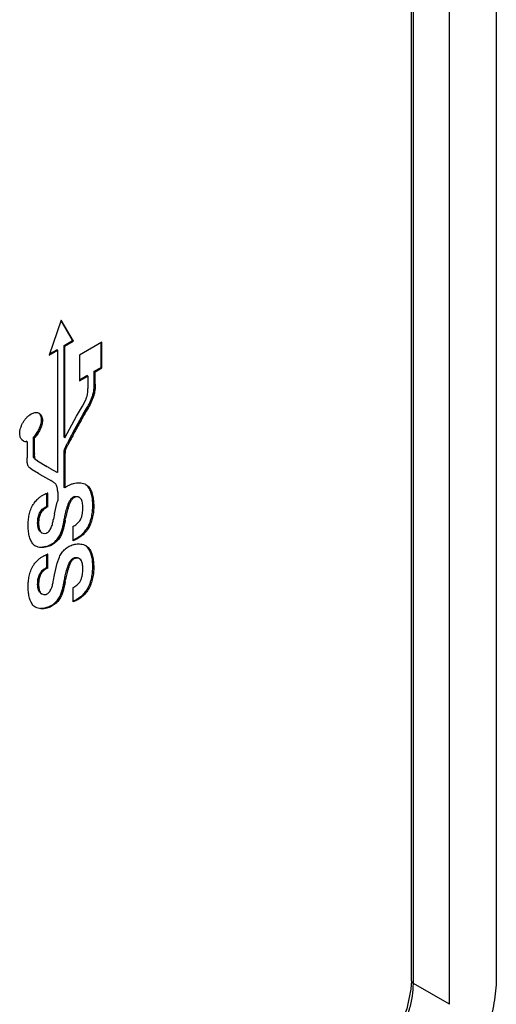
# Model space of a CAD drawing. Header units: inches. Extents: x 0 to 22, y 0 to 17.
# Tile 17 of 38: x 4.442 to 4.801, y 10.976 to 11.718. Entities that reach past the tile are written whole.
import ezdxf

# ---------------------------------------------------------------- set-up
doc = ezdxf.new("R2010")
doc.units = ezdxf.units.IN
doc.header["$LTSCALE"] = 1.21
doc.header["$MEASUREMENT"] = 0
doc.layers.get('0').update_dxf_attribs({"linetype": 'CONTINUOUS'})

msp = doc.modelspace()

# ---------------------------------------------------------------- linework, layer by layer
at = {"color": 7, "linetype": 'CONTINUOUS'}
for p, q in [((4.80065, 13.56465), (4.80065, 10.99701)), ((4.73672, 10.99361), (4.73672, 13.56132)), ((4.73818, 10.99158), (4.73818, 13.55928)), ((4.76531, 10.97592), (4.76531, 13.54362)), ((4.47288, 11.49178), (4.46373, 11.46538)), ((4.48132, 11.47636), (4.47271, 11.49127)), ((4.48203, 11.47595), (4.47288, 11.49178)), ((4.47494, 11.47267), (4.48132, 11.47636)), ((4.47564, 11.47226), (4.47494, 11.47267)), ((4.47494, 11.40359), (4.47494, 11.47267)), ((4.47564, 11.47226), (4.48203, 11.47595)), ((4.47564, 11.40318), (4.47564, 11.47226)), ((4.48203, 11.47595), (4.48132, 11.47636)), ((4.50352, 11.47522), (4.48666, 11.46548)), ((4.50281, 11.45616), (4.50281, 11.47481)), ((4.50352, 11.45575), (4.50352, 11.47522)), ((4.46373, 11.46538), (4.47014, 11.46908)), ((4.46409, 11.4664), (4.46943, 11.46949)), ((4.47014, 11.46908), (4.46943, 11.46949)), ((4.47014, 11.37681), (4.47014, 11.46908)), ((4.48666, 11.46548), (4.48666, 11.44602)), ((4.49772, 11.45322), (4.50281, 11.45616)), ((4.50352, 11.45575), (4.50281, 11.45616)), ((4.48666, 11.44683), (4.4922, 11.45003)), ((4.48666, 11.44602), (4.49291, 11.44963)), ((4.49291, 11.44963), (4.4922, 11.45003)), ((4.49291, 11.44963), (4.49291, 11.44037)), ((4.49843, 11.45281), (4.49772, 11.45322)), ((4.49772, 11.44397), (4.49772, 11.45322)), ((4.49843, 11.45281), (4.50352, 11.45575)), ((4.49843, 11.44356), (4.49843, 11.45281)), ((4.49843, 11.44356), (4.49772, 11.44397)), ((4.48443, 11.41929), (4.48875, 11.42698)), ((4.48875, 11.42698), (4.49124, 11.43173)), ((4.4555, 11.42197), (4.45618, 11.42167)), ((4.47564, 11.40318), (4.48443, 11.41929)), ((4.48304, 11.40948), (4.48941, 11.42079)), ((4.48941, 11.42079), (4.49191, 11.42514)), ((4.49262, 11.42473), (4.49191, 11.42514)), ((4.45869, 11.41611), (4.45798, 11.41652)), ((4.47885, 11.40148), (4.48304, 11.40948)), ((4.4443, 11.40067), (4.44314, 11.40161)), ((4.44704, 11.40013), (4.44634, 11.40054)), ((4.44704, 11.40013), (4.44704, 11.38805)), ((4.45255, 11.40307), (4.45184, 11.40348)), ((4.45184, 11.39164), (4.45184, 11.40348)), ((4.45255, 11.39123), (4.45255, 11.40307)), ((4.47564, 11.40318), (4.47494, 11.40359)), ((4.45255, 11.39123), (4.45184, 11.39164)), ((4.47494, 11.3903), (4.475, 11.39292)), ((4.47564, 11.38989), (4.47494, 11.3903)), ((4.47494, 11.36567), (4.47494, 11.3903)), ((4.4757, 11.39252), (4.475, 11.39292)), ((4.4757, 11.39252), (4.47564, 11.38989)), ((4.47564, 11.38989), (4.47564, 11.36526)), ((4.45497, 11.3857), (4.45426, 11.38611)), ((4.45497, 11.3857), (4.46195, 11.38152)), ((4.46142, 11.38183), (4.46195, 11.38152)), ((4.45094, 11.37904), (4.44941, 11.38013)), ((4.45567, 11.3761), (4.45094, 11.37904)), ((4.46565, 11.37042), (4.45663, 11.37554)), ((4.46454, 11.38003), (4.46954, 11.37718)), ((4.47014, 11.37681), (4.46943, 11.37722)), ((4.47014, 11.37681), (4.46954, 11.37718)), ((4.46565, 11.37042), (4.46494, 11.37083)), ((4.49124, 11.36792), (4.49329, 11.36626)), ((4.46201, 11.35141), (4.46201, 11.36146)), ((4.46272, 11.351), (4.46272, 11.36146)), ((4.47014, 11.36204), (4.47014, 11.35559)), ((4.47564, 11.36526), (4.47494, 11.36567)), ((4.49329, 11.36626), (4.49258, 11.36667)), ((4.46782, 11.34582), (4.46985, 11.35459)), ((4.46985, 11.35459), (4.47014, 11.35559)), ((4.4832, 11.35833), (4.48249, 11.35874)), ((4.48662, 11.35803), (4.48591, 11.35844)), ((4.48761, 11.35715), (4.48662, 11.35803)), ((4.45754, 11.34661), (4.45683, 11.34702)), ((4.46272, 11.351), (4.46201, 11.35141)), ((4.46782, 11.34582), (4.46701, 11.34176)), ((4.4973, 11.35164), (4.49659, 11.35205)), ((4.45575, 11.33852), (4.45505, 11.33893)), ((4.47515, 11.34141), (4.47544, 11.34292)), ((4.47586, 11.341), (4.47515, 11.34141)), ((4.47614, 11.34252), (4.47544, 11.34292)), ((4.47586, 11.341), (4.47614, 11.34252)), ((4.45652, 11.33276), (4.4557, 11.33432)), ((4.45723, 11.33235), (4.45652, 11.33276)), ((4.45723, 11.33235), (4.45821, 11.3315)), ((4.4575, 11.33191), (4.45821, 11.3315)), ((4.45821, 11.3315), (4.45985, 11.33102)), ((4.45985, 11.33102), (4.46145, 11.3312)), ((4.47263, 11.32951), (4.47193, 11.32992)), ((4.48155, 11.3362), (4.48155, 11.32544)), ((4.49322, 11.33481), (4.49251, 11.33522)), ((4.46836, 11.32404), (4.46765, 11.32445)), ((4.46201, 11.32082), (4.4613, 11.32123)), ((4.46201, 11.30527), (4.46201, 11.31534)), ((4.46272, 11.30486), (4.46272, 11.31534)), ((4.49124, 11.32177), (4.49329, 11.3201)), ((4.49329, 11.3201), (4.49258, 11.32051)), ((4.46782, 11.29968), (4.46985, 11.30845)), ((4.46985, 11.30845), (4.47148, 11.31314)), ((4.4832, 11.3122), (4.48249, 11.3126)), ((4.48662, 11.31189), (4.48591, 11.3123)), ((4.48761, 11.31101), (4.48662, 11.31189)), ((4.45754, 11.30048), (4.45683, 11.30089)), ((4.46272, 11.30486), (4.46201, 11.30527)), ((4.4973, 11.3055), (4.49659, 11.30591)), ((4.45575, 11.29238), (4.45505, 11.29279)), ((4.46701, 11.29564), (4.46782, 11.29968)), ((4.47515, 11.29527), (4.47544, 11.29678)), ((4.47586, 11.29486), (4.47515, 11.29527)), ((4.47614, 11.29637), (4.47544, 11.29678)), ((4.47586, 11.29486), (4.47614, 11.29637)), ((4.45652, 11.28661), (4.4557, 11.28818)), ((4.45723, 11.2862), (4.45652, 11.28661)), ((4.45723, 11.2862), (4.45819, 11.28538)), ((4.45748, 11.28579), (4.45819, 11.28538)), ((4.45819, 11.28538), (4.45982, 11.28489)), ((4.48155, 11.29007), (4.48155, 11.27931)), ((4.49322, 11.28866), (4.49251, 11.28907)), ((4.45982, 11.28489), (4.46145, 11.28505)), ((4.46836, 11.27791), (4.46765, 11.27832)), ((4.47263, 11.28338), (4.47193, 11.28379)), ((4.46201, 11.27466), (4.4613, 11.27507)), ((4.73672, 10.99361), (4.73638, 10.98734)), ((4.76531, 10.97592), (4.73818, 10.99158))]:
    msp.add_line(p, q, dxfattribs=at)
msp.add_lwpolyline([(4.73638, 10.98734), (4.73324, 10.97239), (4.72689, 10.95683), (4.71786, 10.94222), (4.70705, 10.93002)], dxfattribs=at)
for centre, radius, start, end in [((4.53978, 11.5196), 0.16633, 239.62304, 240.00567), ((4.79712, 11.96234), 0.67059, 240.01265, 240.26702), ((4.48671, 11.36005), 0.00907, 60.01865, 65.16338), ((4.47118, 11.33505), 0.02773, 107.76217, 108.68742), ((4.48554, 11.35427), 0.01479, 122.47783, 131.98162), ((4.45727, 11.32804), 0.00755, 220.47376, 234.17328), ((4.45743, 11.32826), 0.00782, 234.17304, 240.01492), ((4.47074, 11.29009), 0.02649, 107.63724, 108.60457), ((4.4867, 11.3139), 0.00907, 60.01912, 65.16708), ((4.45729, 11.28192), 0.00756, 220.46285, 234.18826), ((4.45745, 11.28214), 0.00783, 234.18779, 240.01507)]:
    msp.add_arc(centre, radius, start, end, dxfattribs=at)
for points, knots in [([(4.49843, 11.44356), (4.49843, 11.44205), (4.49832, 11.43974), (4.4978, 11.43665), (4.49716, 11.43424), (4.49626, 11.43183), (4.4948, 11.42862), (4.49351, 11.42628), (4.49262, 11.42473)], [0, 0, 0, 0, 0.226219, 0.345953, 0.470252, 0.599279, 0.731864, 1, 1, 1, 1]), ([(4.49726, 11.43809), (4.49743, 11.43909), (4.49766, 11.44104), (4.49772, 11.44301), (4.49772, 11.44397)], [0, 0, 0, 0, 0.512494, 1, 1, 1, 1]), ([(4.49124, 11.43173), (4.49157, 11.43246), (4.492, 11.43356), (4.49242, 11.43505), (4.4927, 11.4365), (4.49288, 11.43827), (4.49291, 11.43968), (4.49291, 11.44037)], [0, 0, 0, 0, 0.269648, 0.399042, 0.52491, 0.767852, 1, 1, 1, 1]), ([(4.49537, 11.43188), (4.4958, 11.4329), (4.49657, 11.43493), (4.49707, 11.43705), (4.49726, 11.43809)], [0, 0, 0, 0, 0.51203, 1, 1, 1, 1]), ([(4.49191, 11.42514), (4.49255, 11.42624), (4.49377, 11.42844), (4.49487, 11.43072), (4.49537, 11.43188)], [0, 0, 0, 0, 0.501272, 1, 1, 1, 1]), ([(4.44152, 11.4062), (4.44152, 11.40687), (4.44165, 11.40827), (4.44215, 11.4104), (4.44294, 11.41257), (4.444, 11.41469), (4.44531, 11.41666), (4.44679, 11.41843), (4.44839, 11.41992), (4.44953, 11.42073), (4.45011, 11.42106)], [0, 0, 0, 0, 0.11259, 0.235836, 0.366247, 0.500121, 0.633951, 0.764272, 0.887438, 1, 1, 1, 1]), ([(4.45011, 11.42106), (4.45057, 11.42133), (4.45149, 11.42177), (4.4529, 11.42217), (4.45425, 11.42226), (4.45511, 11.42211), (4.4555, 11.42197)], [0, 0, 0, 0, 0.281126, 0.540436, 0.778757, 1, 1, 1, 1]), ([(4.45798, 11.41652), (4.45798, 11.41705), (4.4579, 11.41806), (4.45754, 11.41948), (4.45695, 11.4207), (4.45639, 11.42137), (4.45607, 11.42164)], [0, 0, 0, 0, 0.281113, 0.540423, 0.778751, 1, 1, 1, 1]), ([(4.45618, 11.42167), (4.45658, 11.42143), (4.45733, 11.42079), (4.45811, 11.41947), (4.45859, 11.41787), (4.45869, 11.41672), (4.45869, 11.41611)], [0, 0, 0, 0, 0.219704, 0.455425, 0.714877, 1, 1, 1, 1]), ([(4.49262, 11.42473), (4.49143, 11.42267), (4.48965, 11.41959), (4.48729, 11.41547), (4.48555, 11.41238), (4.48386, 11.4093), (4.48223, 11.40621), (4.48062, 11.40308), (4.47952, 11.40099), (4.47895, 11.39994)], [0, 0, 0, 0, 0.251742, 0.377657, 0.502952, 0.62715, 0.750054, 0.873445, 1, 1, 1, 1]), ([(4.45184, 11.40348), (4.45227, 11.40387), (4.4531, 11.40475), (4.45422, 11.40624), (4.45525, 11.40788), (4.45616, 11.40963), (4.45692, 11.41142), (4.4575, 11.41319), (4.45788, 11.41489), (4.45798, 11.416), (4.45798, 11.41652)], [0, 0, 0, 0, 0.118682, 0.246036, 0.378864, 0.513616, 0.646609, 0.774193, 0.892949, 1, 1, 1, 1]), ([(4.45869, 11.41611), (4.45869, 11.41559), (4.45858, 11.41448), (4.45821, 11.41278), (4.45763, 11.41101), (4.45687, 11.40922), (4.45596, 11.40748), (4.45493, 11.40583), (4.45381, 11.40434), (4.45298, 11.40346), (4.45255, 11.40307)], [0, 0, 0, 0, 0.107051, 0.225807, 0.353391, 0.486384, 0.621136, 0.753964, 0.881318, 1, 1, 1, 1]), ([(4.44194, 11.40368), (4.44187, 11.40387), (4.44162, 11.40469), (4.44152, 11.40555), (4.44152, 11.4062)], [0, 0, 0, 0, 0.239187, 1, 1, 1, 1]), ([(4.44314, 11.40161), (4.44288, 11.40189), (4.44241, 11.40255), (4.44207, 11.40329), (4.44194, 11.40368)], [0, 0, 0, 0, 0.486372, 1, 1, 1, 1]), ([(4.44704, 11.40013), (4.44657, 11.40007), (4.4456, 11.40009), (4.4447, 11.40043), (4.4443, 11.40067)], [0, 0, 0, 0, 0.508735, 1, 1, 1, 1]), ([(4.475, 11.39292), (4.47502, 11.39327), (4.47515, 11.39397), (4.47549, 11.39503), (4.47596, 11.3961), (4.4765, 11.39718), (4.4771, 11.39826), (4.47789, 11.39969), (4.47847, 11.40077), (4.47885, 11.40148)], [0, 0, 0, 0, 0.109517, 0.226716, 0.350937, 0.480253, 0.612045, 0.743398, 1, 1, 1, 1]), ([(4.47895, 11.39994), (4.47861, 11.39932), (4.47792, 11.39807), (4.47691, 11.39622), (4.47607, 11.39439), (4.47575, 11.39313), (4.4757, 11.39252)], [0, 0, 0, 0, 0.261287, 0.524868, 0.774957, 1, 1, 1, 1]), ([(4.45426, 11.38611), (4.45406, 11.38624), (4.45366, 11.38648), (4.45307, 11.38686), (4.45253, 11.38733), (4.45211, 11.38797), (4.4519, 11.38877), (4.45183, 11.38968), (4.45183, 11.39065), (4.45184, 11.39131), (4.45184, 11.39164)], [0, 0, 0, 0, 0.106673, 0.214512, 0.321915, 0.432531, 0.556704, 0.697515, 0.848451, 1, 1, 1, 1]), ([(4.45255, 11.39123), (4.45255, 11.3909), (4.45254, 11.39024), (4.45254, 11.38927), (4.45261, 11.38836), (4.45282, 11.38756), (4.45324, 11.38693), (4.45378, 11.38645), (4.45437, 11.38607), (4.45477, 11.38583), (4.45497, 11.3857)], [0, 0, 0, 0, 0.151549, 0.302485, 0.443296, 0.567469, 0.678085, 0.785488, 0.893327, 1, 1, 1, 1]), ([(4.44941, 11.38013), (4.44918, 11.38032), (4.44873, 11.38073), (4.44814, 11.38144), (4.44766, 11.3823), (4.44735, 11.38329), (4.44717, 11.3844), (4.44708, 11.38558), (4.44705, 11.38681), (4.44704, 11.38764), (4.44704, 11.38805)], [0, 0, 0, 0, 0.104846, 0.211327, 0.322366, 0.442404, 0.572738, 0.711435, 0.855188, 1, 1, 1, 1]), ([(4.47014, 11.36204), (4.47014, 11.36256), (4.47011, 11.36357), (4.46996, 11.36503), (4.46969, 11.36617), (4.46938, 11.36699), (4.46901, 11.3677), (4.46841, 11.36847), (4.46755, 11.36923), (4.46662, 11.36986), (4.46597, 11.37024), (4.46565, 11.37042)], [0, 0, 0, 0, 0.151974, 0.297568, 0.432515, 0.495332, 0.555164, 0.669085, 0.780104, 0.890521, 1, 1, 1, 1]), ([(4.4776, 11.36674), (4.4783, 11.36719), (4.47971, 11.36793), (4.48122, 11.36846), (4.48196, 11.36866)], [0, 0, 0, 0, 0.521229, 1, 1, 1, 1]), ([(4.48196, 11.36866), (4.48271, 11.36887), (4.48421, 11.36918), (4.48645, 11.36929), (4.48858, 11.36901), (4.4899, 11.36857), (4.49052, 11.36828)], [0, 0, 0, 0, 0.268777, 0.523957, 0.766835, 1, 1, 1, 1]), ([(4.45466, 11.35653), (4.45524, 11.35712), (4.45645, 11.35819), (4.45777, 11.35912), (4.45843, 11.35953)], [0, 0, 0, 0, 0.514685, 1, 1, 1, 1]), ([(4.45843, 11.35953), (4.45906, 11.35992), (4.46032, 11.36059), (4.46165, 11.3611), (4.46229, 11.36132)], [0, 0, 0, 0, 0.520974, 1, 1, 1, 1]), ([(4.49659, 11.35205), (4.49659, 11.35348), (4.49649, 11.35627), (4.49592, 11.35966), (4.49517, 11.36214), (4.49427, 11.36433), (4.49333, 11.36583), (4.49258, 11.36667)], [0, 0, 0, 0, 0.278395, 0.540308, 0.663807, 0.7816, 1, 1, 1, 1]), ([(4.49329, 11.36626), (4.49404, 11.36542), (4.49497, 11.36393), (4.49587, 11.36174), (4.49662, 11.35925), (4.49719, 11.35586), (4.4973, 11.35308), (4.4973, 11.35164)], [0, 0, 0, 0, 0.2184, 0.336193, 0.459692, 0.721605, 1, 1, 1, 1]), ([(4.44787, 11.33731), (4.44787, 11.33853), (4.44796, 11.34108), (4.44858, 11.34501), (4.44975, 11.34905), (4.451, 11.35166), (4.45176, 11.35289)], [0, 0, 0, 0, 0.224851, 0.470252, 0.732267, 1, 1, 1, 1]), ([(4.45176, 11.35289), (4.45197, 11.35323), (4.45282, 11.35452), (4.45384, 11.35571), (4.45466, 11.35653)], [0, 0, 0, 0, 0.253056, 1, 1, 1, 1]), ([(4.47544, 11.34292), (4.47571, 11.34433), (4.47615, 11.34646), (4.47689, 11.34929), (4.47744, 11.35111), (4.47793, 11.35258), (4.47835, 11.35371), (4.47883, 11.35481), (4.47938, 11.35586), (4.48003, 11.35683), (4.48078, 11.35768), (4.48159, 11.35834), (4.4822, 11.35866), (4.48249, 11.35874)], [0, 0, 0, 0, 0.240333, 0.363699, 0.49166, 0.557943, 0.625326, 0.69271, 0.759215, 0.824353, 0.888113, 0.948216, 1, 1, 1, 1]), ([(4.4832, 11.35833), (4.4829, 11.35825), (4.4823, 11.35794), (4.48149, 11.35727), (4.48073, 11.35643), (4.48009, 11.35545), (4.47953, 11.3544), (4.47906, 11.3533), (4.47864, 11.35218), (4.47814, 11.3507), (4.47759, 11.34888), (4.47685, 11.34605), (4.47641, 11.34392), (4.47614, 11.34252)], [0, 0, 0, 0, 0.051784, 0.111887, 0.175647, 0.240785, 0.30729, 0.374674, 0.442057, 0.50834, 0.636301, 0.759667, 1, 1, 1, 1]), ([(4.48249, 11.35874), (4.48308, 11.3589), (4.484, 11.35901), (4.48515, 11.3588), (4.48567, 11.35858), (4.48591, 11.35844)], [0, 0, 0, 0, 0.522962, 0.765797, 1, 1, 1, 1]), ([(4.48662, 11.35803), (4.48638, 11.35817), (4.48586, 11.35839), (4.48471, 11.3586), (4.48379, 11.3585), (4.4832, 11.35833)], [0, 0, 0, 0, 0.234203, 0.477038, 1, 1, 1, 1]), ([(4.48911, 11.3504), (4.48911, 11.35105), (4.48907, 11.35231), (4.48885, 11.35412), (4.48841, 11.35576), (4.48792, 11.35674), (4.48761, 11.35715)], [0, 0, 0, 0, 0.275874, 0.539457, 0.781945, 1, 1, 1, 1]), ([(4.45505, 11.33893), (4.45505, 11.33956), (4.45508, 11.3407), (4.45527, 11.34236), (4.4557, 11.34448), (4.45628, 11.34605), (4.45683, 11.34702)], [0, 0, 0, 0, 0.226711, 0.408397, 0.600353, 1, 1, 1, 1]), ([(4.45754, 11.34661), (4.45717, 11.34596), (4.45644, 11.34427), (4.45596, 11.34199), (4.45578, 11.33996), (4.45575, 11.33899), (4.45575, 11.33852)], [0, 0, 0, 0, 0.26862, 0.653591, 0.831202, 1, 1, 1, 1]), ([(4.45683, 11.34702), (4.45743, 11.34808), (4.45867, 11.34946), (4.46056, 11.35076), (4.46153, 11.35123), (4.46201, 11.35141)], [0, 0, 0, 0, 0.532196, 0.780185, 1, 1, 1, 1]), ([(4.46272, 11.351), (4.46224, 11.35083), (4.46127, 11.35036), (4.45937, 11.34905), (4.45814, 11.34768), (4.45754, 11.34661)], [0, 0, 0, 0, 0.219815, 0.467804, 1, 1, 1, 1]), ([(4.48725, 11.34135), (4.48764, 11.34209), (4.48826, 11.34362), (4.48882, 11.34595), (4.48907, 11.34821), (4.48911, 11.34968), (4.48911, 11.3504)], [0, 0, 0, 0, 0.269918, 0.525798, 0.769013, 1, 1, 1, 1]), ([(4.49251, 11.33522), (4.49331, 11.33656), (4.49463, 11.33938), (4.49586, 11.34375), (4.49649, 11.34799), (4.49659, 11.35074), (4.49659, 11.35205)], [0, 0, 0, 0, 0.267979, 0.529514, 0.77469, 1, 1, 1, 1]), ([(4.4973, 11.35164), (4.4973, 11.35033), (4.4972, 11.34758), (4.49657, 11.34334), (4.49533, 11.33897), (4.49402, 11.33615), (4.49322, 11.33481)], [0, 0, 0, 0, 0.22531, 0.470486, 0.732021, 1, 1, 1, 1]), ([(4.45153, 11.32315), (4.45083, 11.32396), (4.44995, 11.32541), (4.44913, 11.32754), (4.44846, 11.32995), (4.44797, 11.33323), (4.44787, 11.33592), (4.44787, 11.33731)], [0, 0, 0, 0, 0.217644, 0.334946, 0.458166, 0.720838, 1, 1, 1, 1]), ([(4.4557, 11.33432), (4.45545, 11.33502), (4.45513, 11.33655), (4.45505, 11.33811), (4.45505, 11.33893)], [0, 0, 0, 0, 0.477983, 1, 1, 1, 1]), ([(4.45575, 11.33852), (4.45575, 11.33792), (4.4558, 11.33676), (4.45603, 11.3351), (4.45647, 11.3336), (4.45694, 11.33272), (4.45723, 11.33235)], [0, 0, 0, 0, 0.276783, 0.539892, 0.781798, 1, 1, 1, 1]), ([(4.46145, 11.3312), (4.46165, 11.33125), (4.46205, 11.33141), (4.46262, 11.33176), (4.46318, 11.33221), (4.46388, 11.33293), (4.46462, 11.334), (4.46533, 11.33545), (4.4659, 11.33702), (4.46649, 11.33912), (4.46681, 11.34072), (4.46701, 11.34176)], [0, 0, 0, 0, 0.049031, 0.103458, 0.161306, 0.220735, 0.344122, 0.474082, 0.608643, 0.744229, 1, 1, 1, 1]), ([(4.47193, 11.32992), (4.47238, 11.33085), (4.47314, 11.33276), (4.47382, 11.3352), (4.47428, 11.33714), (4.47469, 11.33904), (4.47497, 11.34046), (4.47515, 11.34141)], [0, 0, 0, 0, 0.259348, 0.512392, 0.636654, 0.759131, 1, 1, 1, 1]), ([(4.47586, 11.341), (4.47568, 11.34005), (4.4754, 11.33863), (4.47498, 11.33673), (4.47453, 11.33479), (4.47385, 11.33235), (4.47309, 11.33044), (4.47263, 11.32951)], [0, 0, 0, 0, 0.240869, 0.363346, 0.487608, 0.740652, 1, 1, 1, 1]), ([(4.48155, 11.3362), (4.48208, 11.33644), (4.48316, 11.33703), (4.48525, 11.33857), (4.4866, 11.34015), (4.48725, 11.34135)], [0, 0, 0, 0, 0.223195, 0.47217, 1, 1, 1, 1]), ([(4.46765, 11.32445), (4.46807, 11.32481), (4.4689, 11.32559), (4.47004, 11.3269), (4.47107, 11.32835), (4.47166, 11.32939), (4.47193, 11.32992)], [0, 0, 0, 0, 0.237066, 0.487982, 0.744841, 1, 1, 1, 1]), ([(4.49322, 11.33481), (4.49248, 11.3336), (4.49079, 11.33137), (4.48783, 11.32866), (4.48518, 11.32694), (4.48307, 11.32598), (4.48205, 11.32561), (4.48155, 11.32544)], [0, 0, 0, 0, 0.278491, 0.54544, 0.786954, 0.895834, 1, 1, 1, 1]), ([(4.48539, 11.32797), (4.48611, 11.32843), (4.48753, 11.32947), (4.48883, 11.33065), (4.48946, 11.3313)], [0, 0, 0, 0, 0.485312, 1, 1, 1, 1]), ([(4.48946, 11.3313), (4.48975, 11.33159), (4.49087, 11.33281), (4.49187, 11.33415), (4.49251, 11.33522)], [0, 0, 0, 0, 0.247132, 1, 1, 1, 1]), ([(4.4613, 11.32123), (4.46239, 11.32152), (4.46464, 11.32235), (4.46667, 11.32365), (4.46765, 11.32445)], [0, 0, 0, 0, 0.471616, 1, 1, 1, 1]), ([(4.46836, 11.32404), (4.46738, 11.32324), (4.46535, 11.32194), (4.46309, 11.32111), (4.46201, 11.32082)], [0, 0, 0, 0, 0.528384, 1, 1, 1, 1]), ([(4.47263, 11.32951), (4.47237, 11.32898), (4.47178, 11.32794), (4.47075, 11.32649), (4.46961, 11.32518), (4.46878, 11.3244), (4.46836, 11.32404)], [0, 0, 0, 0, 0.255159, 0.512018, 0.762934, 1, 1, 1, 1]), ([(4.47568, 11.31916), (4.47617, 11.3196), (4.47717, 11.32038), (4.47924, 11.3216), (4.48087, 11.32222), (4.48196, 11.32253)], [0, 0, 0, 0, 0.273625, 0.530542, 1, 1, 1, 1]), ([(4.48154, 11.32609), (4.48218, 11.32633), (4.48351, 11.32688), (4.48476, 11.32757), (4.48539, 11.32797)], [0, 0, 0, 0, 0.480017, 1, 1, 1, 1]), ([(4.48196, 11.32253), (4.48234, 11.32263), (4.48381, 11.32299), (4.48534, 11.32312), (4.48646, 11.32308)], [0, 0, 0, 0, 0.259989, 1, 1, 1, 1]), ([(4.48646, 11.32308), (4.48717, 11.32304), (4.48856, 11.32287), (4.48989, 11.32242), (4.49051, 11.32213)], [0, 0, 0, 0, 0.510254, 1, 1, 1, 1]), ([(4.46201, 11.32082), (4.46125, 11.32061), (4.45975, 11.32031), (4.4575, 11.32025), (4.4554, 11.32062), (4.45411, 11.32115), (4.45352, 11.32149)], [0, 0, 0, 0, 0.270004, 0.525405, 0.767562, 1, 1, 1, 1]), ([(4.45709, 11.32072), (4.45743, 11.3207), (4.45885, 11.3207), (4.46026, 11.32094), (4.4613, 11.32123)], [0, 0, 0, 0, 0.240836, 1, 1, 1, 1]), ([(4.45843, 11.31341), (4.45906, 11.3138), (4.46032, 11.31447), (4.46165, 11.31498), (4.46229, 11.3152)], [0, 0, 0, 0, 0.520973, 1, 1, 1, 1]), ([(4.47148, 11.31314), (4.47173, 11.31371), (4.47228, 11.31484), (4.47328, 11.31643), (4.4744, 11.3179), (4.47524, 11.31877), (4.47568, 11.31916)], [0, 0, 0, 0, 0.252235, 0.509486, 0.761865, 1, 1, 1, 1]), ([(4.49659, 11.30591), (4.49659, 11.30734), (4.49649, 11.31012), (4.49592, 11.31351), (4.49517, 11.316), (4.49427, 11.31819), (4.49334, 11.31968), (4.49258, 11.32051)], [0, 0, 0, 0, 0.278418, 0.540482, 0.664034, 0.781821, 1, 1, 1, 1]), ([(4.49329, 11.3201), (4.49404, 11.31927), (4.49498, 11.31778), (4.49588, 11.31559), (4.49663, 11.3131), (4.49719, 11.30972), (4.4973, 11.30693), (4.4973, 11.3055)], [0, 0, 0, 0, 0.218179, 0.335966, 0.459518, 0.721582, 1, 1, 1, 1]), ([(4.45176, 11.30677), (4.45197, 11.3071), (4.45283, 11.3084), (4.45385, 11.30959), (4.45467, 11.31041)], [0, 0, 0, 0, 0.25305, 1, 1, 1, 1]), ([(4.45467, 11.31041), (4.45525, 11.31099), (4.45645, 11.31206), (4.45777, 11.313), (4.45843, 11.31341)], [0, 0, 0, 0, 0.514706, 1, 1, 1, 1]), ([(4.47544, 11.29678), (4.4757, 11.29819), (4.47615, 11.30031), (4.47688, 11.30315), (4.47743, 11.30497), (4.47793, 11.30645), (4.47835, 11.30757), (4.47882, 11.30868), (4.47938, 11.30973), (4.48003, 11.3107), (4.48078, 11.31155), (4.48159, 11.31221), (4.4822, 11.31252), (4.48249, 11.3126)], [0, 0, 0, 0, 0.24029, 0.36364, 0.491604, 0.557903, 0.625316, 0.692734, 0.759263, 0.824403, 0.888138, 0.948216, 1, 1, 1, 1]), ([(4.4832, 11.3122), (4.4829, 11.31211), (4.4823, 11.3118), (4.48149, 11.31114), (4.48073, 11.31029), (4.48008, 11.30932), (4.47953, 11.30827), (4.47905, 11.30716), (4.47864, 11.30604), (4.47814, 11.30456), (4.47759, 11.30274), (4.47685, 11.2999), (4.47641, 11.29778), (4.47614, 11.29637)], [0, 0, 0, 0, 0.051784, 0.111862, 0.175597, 0.240737, 0.307266, 0.374684, 0.442097, 0.508396, 0.63636, 0.75971, 1, 1, 1, 1]), ([(4.48249, 11.3126), (4.48308, 11.31277), (4.484, 11.31288), (4.48515, 11.31266), (4.48567, 11.31244), (4.48591, 11.3123)], [0, 0, 0, 0, 0.5229, 0.765716, 1, 1, 1, 1]), ([(4.48662, 11.31189), (4.48638, 11.31203), (4.48586, 11.31225), (4.48471, 11.31247), (4.48379, 11.31236), (4.4832, 11.3122)], [0, 0, 0, 0, 0.234284, 0.4771, 1, 1, 1, 1]), ([(4.48911, 11.30426), (4.48911, 11.3049), (4.48907, 11.30616), (4.48885, 11.30798), (4.48841, 11.30963), (4.48792, 11.3106), (4.48761, 11.31101)], [0, 0, 0, 0, 0.275871, 0.539495, 0.781994, 1, 1, 1, 1]), ([(4.44787, 11.29117), (4.44787, 11.29239), (4.44796, 11.29495), (4.44858, 11.29888), (4.44976, 11.30292), (4.451, 11.30553), (4.45176, 11.30677)], [0, 0, 0, 0, 0.224881, 0.470229, 0.732207, 1, 1, 1, 1]), ([(4.45505, 11.29279), (4.45505, 11.29342), (4.45508, 11.29456), (4.45527, 11.29623), (4.4557, 11.29834), (4.45628, 11.29991), (4.45683, 11.30089)], [0, 0, 0, 0, 0.226711, 0.408397, 0.600353, 1, 1, 1, 1]), ([(4.45754, 11.30048), (4.45717, 11.29982), (4.45644, 11.29814), (4.45596, 11.29585), (4.45578, 11.29382), (4.45575, 11.29285), (4.45575, 11.29238)], [0, 0, 0, 0, 0.26862, 0.653591, 0.831202, 1, 1, 1, 1]), ([(4.45683, 11.30089), (4.45743, 11.30195), (4.45867, 11.30333), (4.46056, 11.30463), (4.46153, 11.3051), (4.46201, 11.30527)], [0, 0, 0, 0, 0.532203, 0.780195, 1, 1, 1, 1]), ([(4.46272, 11.30486), (4.46224, 11.30469), (4.46127, 11.30422), (4.45937, 11.30292), (4.45814, 11.30154), (4.45754, 11.30048)], [0, 0, 0, 0, 0.219805, 0.467797, 1, 1, 1, 1]), ([(4.48725, 11.29521), (4.48764, 11.29595), (4.48825, 11.29747), (4.48882, 11.2998), (4.48907, 11.30206), (4.48911, 11.30354), (4.48911, 11.30426)], [0, 0, 0, 0, 0.26986, 0.525758, 0.769007, 1, 1, 1, 1]), ([(4.49251, 11.28907), (4.49331, 11.29041), (4.49463, 11.29324), (4.49586, 11.2976), (4.49649, 11.30184), (4.49659, 11.30459), (4.49659, 11.30591)], [0, 0, 0, 0, 0.267985, 0.529493, 0.774665, 1, 1, 1, 1]), ([(4.4973, 11.3055), (4.4973, 11.30418), (4.4972, 11.30143), (4.49656, 11.29719), (4.49533, 11.29283), (4.49402, 11.29001), (4.49322, 11.28866)], [0, 0, 0, 0, 0.225335, 0.470507, 0.732015, 1, 1, 1, 1]), ([(4.4557, 11.28818), (4.45545, 11.28888), (4.45513, 11.29042), (4.45505, 11.29198), (4.45505, 11.29279)], [0, 0, 0, 0, 0.478072, 1, 1, 1, 1]), ([(4.46145, 11.28505), (4.46165, 11.28511), (4.46205, 11.28527), (4.46262, 11.28562), (4.46318, 11.28607), (4.46388, 11.28679), (4.46463, 11.28787), (4.46534, 11.28932), (4.4659, 11.29089), (4.46649, 11.293), (4.46681, 11.2946), (4.46701, 11.29564)], [0, 0, 0, 0, 0.049117, 0.103623, 0.161538, 0.221015, 0.344452, 0.474395, 0.608888, 0.74438, 1, 1, 1, 1]), ([(4.47193, 11.28379), (4.47238, 11.28472), (4.47314, 11.28662), (4.47383, 11.28907), (4.47428, 11.29101), (4.47469, 11.29291), (4.47497, 11.29433), (4.47515, 11.29527)], [0, 0, 0, 0, 0.259362, 0.512412, 0.636678, 0.75915, 1, 1, 1, 1]), ([(4.47586, 11.29486), (4.47568, 11.29392), (4.4754, 11.2925), (4.47498, 11.2906), (4.47453, 11.28866), (4.47385, 11.28621), (4.47309, 11.28431), (4.47263, 11.28338)], [0, 0, 0, 0, 0.24085, 0.363322, 0.487588, 0.740638, 1, 1, 1, 1]), ([(4.48155, 11.29007), (4.48208, 11.2903), (4.48316, 11.29089), (4.48525, 11.29243), (4.4866, 11.294), (4.48725, 11.29521)], [0, 0, 0, 0, 0.223251, 0.472149, 1, 1, 1, 1]), ([(4.45153, 11.27701), (4.45083, 11.27783), (4.44995, 11.27928), (4.44913, 11.2814), (4.44846, 11.28381), (4.44797, 11.28709), (4.44787, 11.28979), (4.44787, 11.29117)], [0, 0, 0, 0, 0.217525, 0.3348, 0.458026, 0.72078, 1, 1, 1, 1]), ([(4.45575, 11.29238), (4.45575, 11.29179), (4.4558, 11.29063), (4.45604, 11.28896), (4.45647, 11.28746), (4.45695, 11.28658), (4.45723, 11.2862)], [0, 0, 0, 0, 0.276598, 0.53942, 0.781351, 1, 1, 1, 1]), ([(4.49322, 11.28866), (4.49248, 11.28745), (4.49079, 11.28523), (4.48783, 11.28252), (4.48518, 11.2808), (4.48307, 11.27985), (4.48205, 11.27948), (4.48155, 11.27931)], [0, 0, 0, 0, 0.278492, 0.54538, 0.786884, 0.895795, 1, 1, 1, 1]), ([(4.48946, 11.28516), (4.48975, 11.28545), (4.49087, 11.28667), (4.49186, 11.28801), (4.49251, 11.28907)], [0, 0, 0, 0, 0.247093, 1, 1, 1, 1]), ([(4.4613, 11.27507), (4.46239, 11.27537), (4.46464, 11.27621), (4.46667, 11.27751), (4.46765, 11.27832)], [0, 0, 0, 0, 0.472035, 1, 1, 1, 1]), ([(4.46836, 11.27791), (4.46738, 11.27711), (4.46535, 11.2758), (4.46309, 11.27497), (4.46201, 11.27466)], [0, 0, 0, 0, 0.527965, 1, 1, 1, 1]), ([(4.46765, 11.27832), (4.46807, 11.27867), (4.46891, 11.27945), (4.47005, 11.28076), (4.47108, 11.28221), (4.47167, 11.28325), (4.47193, 11.28379)], [0, 0, 0, 0, 0.236557, 0.487591, 0.744778, 1, 1, 1, 1]), ([(4.47263, 11.28338), (4.47237, 11.28285), (4.47178, 11.2818), (4.47075, 11.28035), (4.46961, 11.27904), (4.46878, 11.27826), (4.46836, 11.27791)], [0, 0, 0, 0, 0.255222, 0.512409, 0.763443, 1, 1, 1, 1]), ([(4.48154, 11.27996), (4.48218, 11.28019), (4.48351, 11.28074), (4.48476, 11.28144), (4.48538, 11.28184)], [0, 0, 0, 0, 0.480083, 1, 1, 1, 1]), ([(4.48538, 11.28184), (4.4861, 11.28229), (4.48753, 11.28333), (4.48883, 11.28451), (4.48946, 11.28516)], [0, 0, 0, 0, 0.485328, 1, 1, 1, 1]), ([(4.46201, 11.27466), (4.46125, 11.27445), (4.45975, 11.27416), (4.45751, 11.27411), (4.4554, 11.27448), (4.45412, 11.27502), (4.45353, 11.27535)], [0, 0, 0, 0, 0.269794, 0.52518, 0.767426, 1, 1, 1, 1]), ([(4.45707, 11.27457), (4.45742, 11.27456), (4.45884, 11.27455), (4.46026, 11.27478), (4.4613, 11.27507)], [0, 0, 0, 0, 0.240913, 1, 1, 1, 1]), ([(4.80065, 10.99701), (4.80066, 10.99411), (4.80041, 10.9882), (4.79935, 10.9792), (4.79761, 10.96995), (4.79437, 10.95726), (4.78872, 10.94136), (4.77974, 10.92291), (4.7688, 10.90552), (4.75827, 10.89231), (4.7492, 10.88283), (4.74225, 10.87644), (4.73516, 10.87075), (4.73026, 10.86739), (4.72779, 10.86585)], [0, 0, 0, 0, 0.055789, 0.114101, 0.174668, 0.23718, 0.36661, 0.499462, 0.632403, 0.76205, 0.824711, 0.885457, 0.943976, 1, 1, 1, 1]), ([(4.69896, 10.92157), (4.70167, 10.92324), (4.70701, 10.92721), (4.71433, 10.93436), (4.72106, 10.94273), (4.72694, 10.95201), (4.73177, 10.96186), (4.73537, 10.97193), (4.73762, 10.98185), (4.73818, 10.98842), (4.73818, 10.99158)], [0, 0, 0, 0, 0.114831, 0.238558, 0.368363, 0.501278, 0.633988, 0.763211, 0.886082, 1, 1, 1, 1]), ([(4.73672, 10.99361), (4.73672, 10.99342), (4.73679, 10.99303), (4.73709, 10.99248), (4.73757, 10.99198), (4.73797, 10.9917), (4.73818, 10.99158)], [0, 0, 0, 0, 0.217762, 0.451825, 0.711945, 1, 1, 1, 1])]:
    msp.add_open_spline(points, degree=3, knots=knots, dxfattribs=at)

doc.saveas('drawing.dxf')
